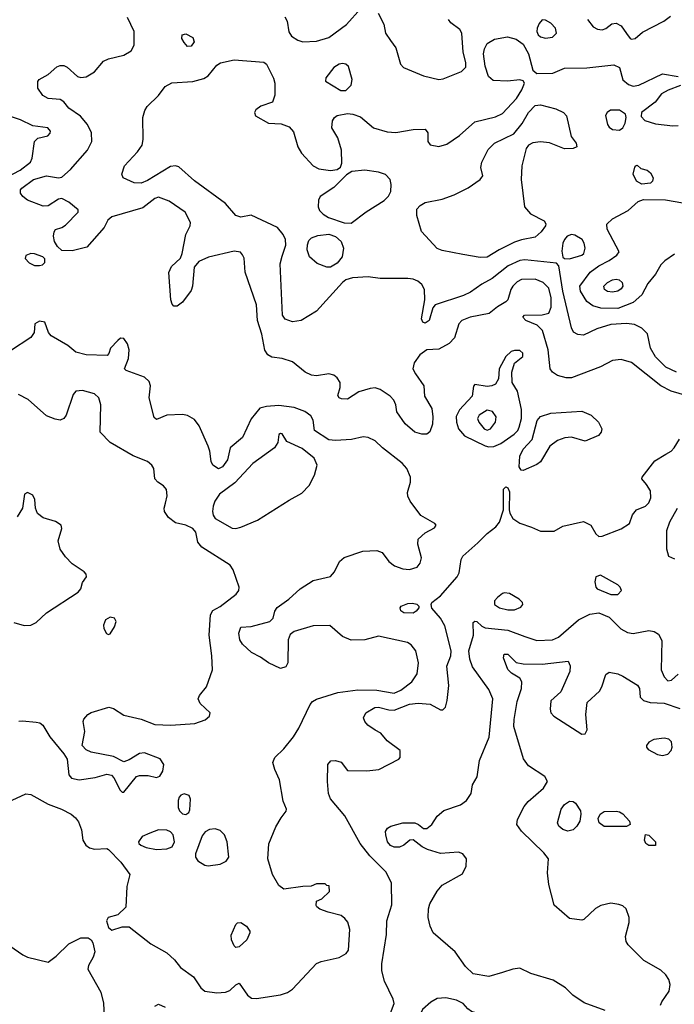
# Model space of a CAD drawing. Extents: x 1173079 to 1307053, y 522583 to 678478.
# Tile 90 of 256: x 1205359 to 1209163, y 556530 to 562254. Entities that reach past the tile are written whole.
import ezdxf

# ---------------------------------------------------------------- set-up
doc = ezdxf.new("R2010")
doc.units = 0

msp = doc.modelspace()

# ---------------------------------------------------------------- linework, layer by layer
at = {"layer": '0CON20XD'}
for points in [[(1205850, 561045), (1205749.3, 560930.7), (1205665, 560910.4), (1205605, 560912.5), (1205578.9, 560935), (1205562.1, 560965), (1205555.4, 560994.6), (1205559.1, 561020.9), (1205566.8, 561033.2), (1205605, 561046.2), (1205625, 561060), (1205700, 561135), (1205698.9, 561148.9), (1205645, 561193.8), (1205605, 561214.7), (1205585, 561210), (1205525, 561171.6), (1205495, 561169.1), (1205405, 561203.7), (1205377.1, 561225), (1205363.8, 561245), (1205363.8, 561265), (1205370.9, 561275), (1205439.2, 561325), (1205515, 561346.8), (1205585, 561333.6), (1205605, 561337.9), (1205655, 561382.5), (1205753.6, 561495), (1205778.5, 561545), (1205776.5, 561595), (1205754.2, 561644.2), (1205713.6, 561693.6), (1205645, 561738.6), (1205615, 561775.8), (1205595, 561790), (1205525, 561795.7), (1205493, 561813), (1205464, 561855), (1205463.8, 561895), (1205473.4, 561906.6), (1205525.4, 561934.6), (1205575, 561978.9), (1205595, 561987.9), (1205615, 561987.1), (1205635, 561977.8), (1205695, 561922.9), (1205715, 561918.1), (1205745, 561921.9), (1205795, 561951.4), (1205846.8, 562013.2), (1205875, 562026.4), (1205965, 562047.5), (1206006.9, 562073.1), (1206024.4, 562105.6), (1206024.3, 562185), (1205985, 562266.7)], [(1206900.1, 562270.1), (1206914.5, 562245), (1206923, 562183), (1206937.9, 562157.9), (1206975, 562134.3), (1207005, 562124.2), (1207085, 562129.4), (1207155, 562150), (1207258.6, 562225), (1207342.2, 562317.8)], [(1207442.3, 562292.3), (1207475, 562227.5), (1207485.6, 562175), (1207515, 562132.9), (1207545, 562090), (1207572.2, 561995), (1207590.6, 561975), (1207705, 561928.1), (1207794.5, 561905.5), (1207820.9, 561909.1), (1207927.5, 561952.5), (1207952.1, 561977.9), (1207952.7, 562005), (1207936.4, 562065), (1207928.9, 562175), (1207917.1, 562197.1), (1207864.5, 562234.5), (1207852, 562255)], [(1208658.6, 562255), (1208692.4, 562212.4), (1208717.6, 562197.6), (1208745, 562194.3), (1208765, 562201.9), (1208801.1, 562228.9), (1208825, 562232.9), (1208855, 562217.5), (1208885, 562172.5), (1208906.2, 562145), (1208915, 562140.6), (1208935, 562144.4), (1208978.3, 562181.7), (1209101.9, 562245), (1209141.9, 562275)], [(1208415, 562145.6), (1208455, 562152.2), (1208478.1, 562175), (1208472.5, 562205), (1208445, 562233.8), (1208415, 562250), (1208395, 562252.5), (1208377.7, 562232.3), (1208365.8, 562205), (1208364.5, 562185), (1208372.9, 562165), (1208385, 562154.4), (1208415, 562145.6)], [(1209175.4, 560204.6), (1209115, 560233.9), (1209054.4, 560294.4), (1209024.6, 560345), (1209007.8, 560427.8), (1208975, 560459.6), (1208931.2, 560481.2), (1208885, 560488.1), (1208795, 560481.2), (1208712.7, 560457.2), (1208635, 560419.2), (1208603, 560423), (1208576.8, 560436.8), (1208565, 560462.5), (1208516.3, 560676.3), (1208491.9, 560821.9), (1208478.3, 560838.3), (1208295, 560856.8), (1208265, 560854.2), (1208197.5, 560822.5), (1208105, 560749.1), (1208044.3, 560715.7), (1207979.5, 560670.5), (1207938.9, 560651.1), (1207774.3, 560595.7), (1207760.6, 560579.4), (1207738.1, 560505), (1207715, 560488.6), (1207702.5, 560495), (1207694.5, 560515), (1207714.4, 560625), (1207711.1, 560685), (1207695.6, 560715), (1207672.9, 560732.9), (1207645, 560744.6), (1207615, 560748.5), (1207455, 560749.5), (1207385, 560759.5), (1207293.6, 560753.6), (1207255, 560740.7), (1207234.5, 560725.5), (1207085, 560559.6), (1206995, 560504.5), (1206945, 560496.9), (1206902.4, 560512.4), (1206885.7, 560535.7), (1206873.8, 560835), (1206885, 560878.8), (1206905, 560943.3), (1206904, 560975), (1206890.4, 561005), (1206856.7, 561045), (1206705, 561118), (1206645, 561105.6), (1206615, 561114.4), (1206554.8, 561184.7), (1206375, 561317.1), (1206285, 561399.1), (1206264.6, 561404.6), (1206235, 561400), (1206101.7, 561318.3), (1206065, 561304.1), (1206025, 561306.1), (1205960.8, 561335), (1205952.9, 561355), (1205968.6, 561405), (1206044.5, 561485), (1206070.9, 561525), (1206076.4, 561556.4), (1206075.8, 561685.8), (1206085.6, 561725), (1206100.6, 561749.4), (1206166.4, 561813.6), (1206204.5, 561865.5), (1206243.6, 561886.4), (1206365, 561893.3), (1206428.9, 561911.1), (1206455, 561927.5), (1206505, 561988.8), (1206526.8, 562003.2), (1206605, 562020.4), (1206777.5, 562007.5), (1206794.1, 561994.1), (1206834.4, 561914.4), (1206841.4, 561885), (1206842.5, 561815), (1206828, 561775), (1206760, 561750), (1206731.1, 561728.9), (1206722.9, 561715), (1206730, 561695), (1206805, 561651.1), (1206878.9, 561648.9), (1206925, 561630), (1206951.3, 561601.3), (1206975.5, 561515), (1206997, 561477), (1207064.4, 561405), (1207096.7, 561386.7), (1207166.2, 561376.2), (1207205, 561381.9), (1207224.5, 561395.5), (1207230.7, 561419.3), (1207229.2, 561495), (1207207.2, 561567.2), (1207173.1, 561625), (1207176.9, 561665), (1207189.2, 561685), (1207204.1, 561695.9), (1207265, 561708.4), (1207295.3, 561705.3), (1207339.8, 561689.8), (1207415, 561625.6), (1207495, 561601.2), (1207545, 561598.2), (1207645, 561614.3), (1207715, 561617.1), (1207730.8, 561595), (1207731.2, 561545), (1207745, 561526.7), (1207795, 561515.7), (1207840.7, 561529.3), (1207915, 561580), (1208005, 561660), (1208125, 561689.6), (1208165, 561708.9), (1208245.6, 561795), (1208276.9, 561845), (1208292, 561885), (1208285, 561898.8), (1208265, 561904.3), (1208193.7, 561896.3), (1208110.8, 561900.8), (1208083.1, 561923.1), (1208063.7, 561983.7), (1208054.8, 562055.2), (1208060.2, 562085), (1208075, 562114.5), (1208118.7, 562141.3), (1208193.6, 562153.6), (1208245, 562140.9), (1208285, 562112.1), (1208315.8, 562055), (1208340.4, 561960.4), (1208365, 561941.4), (1208457.7, 561942.3), (1208525, 561971.2), (1208655, 561974), (1208811.7, 561991.7), (1208844.2, 561975), (1208863.6, 561903.6), (1208896.3, 561876.3), (1208925, 561866.9), (1208956.5, 561873.5), (1209095, 561939.2), (1209185, 561922.5)], [(1206335, 562097.5), (1206315, 562120), (1206301.2, 562145), (1206303.6, 562166.4), (1206325, 562171.2), (1206365, 562150), (1206373.3, 562125), (1206355, 562100), (1206335, 562097.5)], [(1207255, 561842.9), (1207285, 561873.8), (1207290.9, 561905), (1207270.5, 561980.5), (1207255, 561995.6), (1207235, 561999.5), (1207215, 561994.4), (1207184, 561975), (1207137.5, 561915), (1207137, 561897), (1207225, 561842.9), (1207255, 561842.9)], [(1209199.7, 561870.3), (1209127, 561843), (1209088.3, 561821.7), (1209052, 561775), (1208972.9, 561715), (1208970.3, 561690.3), (1208993, 561667), (1209055, 561648.9), (1209154.3, 561635.7), (1209185, 561638.9)], [(1208035, 560871.8), (1207935, 560888.8), (1207815, 560911.1), (1207785, 560923.8), (1207695, 561022.5), (1207667.3, 561115), (1207667.9, 561152.1), (1207686, 561174), (1207715, 561191.8), (1207815, 561211.1), (1207884.5, 561235.5), (1207965, 561277.1), (1208036, 561325), (1208050, 561345), (1208040, 561395), (1208044, 561425), (1208081.7, 561498.3), (1208119.2, 561535), (1208230.6, 561589.4), (1208279, 561651), (1208315.9, 561715), (1208355, 561754.7), (1208385, 561759.4), (1208474.5, 561735.5), (1208520, 561715), (1208537.8, 561695), (1208564.2, 561574.2), (1208592.5, 561535), (1208596.1, 561513.9), (1208576.1, 561503.9), (1208525, 561503.8), (1208437.7, 561537.7), (1208385, 561544), (1208341.4, 561538.6), (1208316.7, 561523.3), (1208303.3, 561505), (1208276.7, 561405), (1208272.5, 561325), (1208293.6, 561165), (1208327.1, 561125), (1208406.9, 561085), (1208416.9, 561066.9), (1208415.4, 561055), (1208390.5, 561019.5), (1208355, 560988.9), (1208275, 560974.7), (1208235, 560959.4), (1208145, 560916.2), (1208075, 560872.7), (1208035, 560871.8)], [(1205285, 561338.6), (1205361.7, 561378.3), (1205421.2, 561425), (1205431.9, 561448.1), (1205446, 561545), (1205465, 561564), (1205522.1, 561577.9), (1205536.4, 561593.6), (1205538.6, 561605), (1205523.8, 561625), (1205435, 561636.9), (1205365, 561670.8), (1205305, 561690.9)], [(1208845, 561611.5), (1208864.2, 561625), (1208877.4, 561652.6), (1208884.4, 561685), (1208879.4, 561705), (1208845, 561727.9), (1208792, 561728), (1208772.5, 561715), (1208763.4, 561696.6), (1208775.6, 561645), (1208785, 561629.2), (1208805, 561614.5), (1208845, 561611.5)], [(1208975, 561296.7), (1208944.1, 561314.1), (1208923.8, 561355), (1208933, 561397), (1208940, 561405), (1208947, 561407), (1208968.3, 561388.3), (1209005, 561378.8), (1209025, 561363.3), (1209040, 561335), (1209036.7, 561315), (1209025, 561303.3), (1208975, 561296.7)], [(1207285, 561071.1), (1207372.7, 561137.3), (1207476.7, 561203.3), (1207502.1, 561227.9), (1207515.7, 561255.7), (1207518.6, 561295), (1207511.4, 561325), (1207485, 561354.4), (1207445, 561368.2), (1207365, 561378.7), (1207289.5, 561370.5), (1207257.6, 561352.4), (1207185, 561278.9), (1207104.5, 561225.5), (1207095.6, 561204.4), (1207094.5, 561165), (1207102.5, 561145), (1207122.4, 561122.4), (1207153.9, 561103.9), (1207245, 561072.1), (1207285, 561071.1)], [(1209237.2, 560067.2), (1209144.8, 560094.8), (1209084.8, 560124.8), (1208915, 560260), (1208855, 560278.5), (1208805, 560272.5), (1208735, 560235.4), (1208565, 560172.4), (1208535, 560172.4), (1208485, 560185.3), (1208455, 560204.6), (1208442.8, 560225), (1208430.8, 560335), (1208396.6, 560446.6), (1208367.1, 560477.1), (1208300, 560505), (1208283.3, 560525), (1208293.6, 560536.4), (1208395, 560537.5), (1208435, 560548), (1208447.9, 560582.1), (1208447.1, 560637.1), (1208435, 560692.9), (1208401.1, 560725), (1208355, 560745.3), (1208275, 560742.8), (1208250, 560730), (1208224.6, 560705), (1208212.7, 560685), (1208195.7, 560624.3), (1208185, 560613.8), (1208135, 560584), (1208087.5, 560545), (1207976.3, 560523.7), (1207928, 560505), (1207911.9, 560485), (1207885.6, 560405), (1207855, 560370.6), (1207795, 560338.9), (1207725, 560333.8), (1207685.5, 560305), (1207651.9, 560258.1), (1207644.5, 560225), (1207658.5, 560195), (1207707.5, 560125), (1207710.8, 560065), (1207754.4, 559994.4), (1207760.9, 559945), (1207758.3, 559901.7), (1207742.6, 559857.4), (1207725.5, 559844.5), (1207695.7, 559844.3), (1207655, 559855.8), (1207599.2, 559905), (1207551.4, 559975), (1207545.7, 560015), (1207532.6, 560042.6), (1207511.4, 560065), (1207455, 560103.3), (1207425, 560113.1), (1207395, 560110.6), (1207329.3, 560090.7), (1207265, 560048.1), (1207229.7, 560049.7), (1207215.8, 560055.8), (1207208.3, 560068.3), (1207222.5, 560115), (1207221.4, 560145), (1207205, 560171.2), (1207185, 560188), (1207155, 560195.8), (1207085, 560182.9), (1207055, 560188.1), (1207018.8, 560205), (1206945.6, 560265.6), (1206885, 560284.3), (1206825, 560291.4), (1206800.8, 560305), (1206783.5, 560333.5), (1206767.3, 560425), (1206740.3, 560505), (1206735.3, 560595.3), (1206668.7, 560785), (1206663.4, 560866.6), (1206655, 560887.5), (1206641.5, 560901.5), (1206605, 560908.7), (1206456.6, 560873.4), (1206401.1, 560848.9), (1206372.9, 560815), (1206364.4, 560705), (1206355, 560678.8), (1206305, 560611.2), (1206275, 560588.8), (1206255, 560588.8), (1206245, 560600), (1206238.1, 560625), (1206225.4, 560784.6), (1206241.9, 560818.1), (1206293.4, 560866.6), (1206304.3, 560895), (1206325.5, 561004.5), (1206350.8, 561055), (1206352, 561075), (1206320, 561135), (1206228.6, 561198.6), (1206165, 561222.2), (1206145, 561214.4), (1206075, 561160.5), (1205895, 561108), (1205872.4, 561087.6), (1205850, 561045)], [(1209165, 560890.5), (1209108.3, 560851.7), (1209085, 560828), (1209053.5, 560775), (1209009.2, 560720.8), (1208975, 560653.5), (1208925, 560609.3), (1208835, 560575.7), (1208737, 560577), (1208690.1, 560590.1), (1208654.8, 560614.8), (1208618.5, 560675), (1208614.6, 560705), (1208674.6, 560785), (1208725, 560822.1), (1208784.3, 560854.3), (1208830, 560885), (1208843.3, 560905), (1208772.5, 561035), (1208770.5, 561065), (1208804.8, 561095.2), (1208895.7, 561145), (1208952.7, 561197.3), (1208985, 561208), (1209113, 561207), (1209258.3, 561181.7)], [(1207165, 560814.7), (1207145, 560815.3), (1207087.1, 560837.1), (1207043.5, 560875), (1207029.5, 560915), (1207031.5, 560945), (1207040, 560970), (1207054.7, 560985.3), (1207091.4, 560998.6), (1207155, 561006), (1207195, 560994.2), (1207226.8, 560965), (1207241.1, 560925), (1207232.5, 560875), (1207205, 560838.2), (1207165, 560814.7)], [(1208555, 560864.4), (1208625, 560884.3), (1208636.9, 560895), (1208645.5, 560925), (1208640, 560955), (1208628, 560975), (1208585, 561000.6), (1208565, 561004.4), (1208541.4, 560995), (1208524.4, 560975), (1208515.6, 560955), (1208508.8, 560908.8), (1208515, 560873.3), (1208525.9, 560865.9), (1208555, 560864.4)], [(1205475, 560824), (1205491.2, 560828.8), (1205505, 560842.5), (1205505, 560862.5), (1205493.8, 560875), (1205445, 560892.5), (1205425, 560894), (1205395, 560882.5), (1205391.2, 560865), (1205415, 560840), (1205445, 560824.3), (1205475, 560824)], [(1208805, 560669.7), (1208774.3, 560674.3), (1208758.6, 560685), (1208754.4, 560705), (1208775, 560725.4), (1208805, 560740.9), (1208825, 560745.5), (1208842, 560742), (1208859.5, 560725), (1208864.5, 560705), (1208855, 560688.5), (1208835, 560674.7), (1208805, 560669.7)], [(1205265, 557694), (1205395, 557754.2), (1205425, 557749.4), (1205525, 557693.2), (1205602, 557665), (1205658, 557635), (1205684.5, 557614.5), (1205701.3, 557591.3), (1205718.6, 557545), (1205726.9, 557485), (1205744.3, 557455), (1205765, 557440.5), (1205795, 557432.5), (1205865, 557435.8), (1205875, 557430.8), (1205946.5, 557356.5), (1206000, 557285), (1205982, 557215), (1205976, 557095), (1205929.3, 557050.7), (1205874.4, 557035), (1205864.6, 557015), (1205875, 556977.5), (1205895, 556961.4), (1205955, 556981.4), (1205995, 556980.8), (1206121.5, 556881.5), (1206215, 556830), (1206259.4, 556789.4), (1206293.7, 556743.7), (1206370.2, 556690.2), (1206412.2, 556625), (1206435, 556607.5), (1206505, 556597.4), (1206555, 556600), (1206579.9, 556610.1), (1206615, 556643.8), (1206635, 556652.5), (1206682.7, 556582.7), (1206705.9, 556565.9), (1206735, 556564.2), (1206875, 556586), (1206915, 556598.9), (1206945, 556617.5), (1207085, 556766.9), (1207111.4, 556778.6), (1207215, 556802.7), (1207256, 556825), (1207270.8, 556845), (1207277.5, 556965), (1207266.8, 557006.8), (1207249.7, 557029.7), (1207226.8, 557046.8), (1207152.5, 557065), (1207104.1, 557084.1), (1207087, 557097), (1207082.5, 557105), (1207085, 557130), (1207115, 557143.3), (1207160, 557185), (1207158.3, 557218.3), (1207145, 557220), (1207135, 557230), (1207085, 557230), (1207053.6, 557216.4), (1207005, 557215.8), (1206895, 557200), (1206865, 557220), (1206829.1, 557285), (1206801.5, 557375), (1206806.8, 557463.2), (1206848.7, 557561.3), (1206878, 557615), (1206907, 557653), (1206909.2, 557665), (1206891.3, 557711.3), (1206870, 557835), (1206841.4, 557895), (1206830.6, 557935), (1206842.5, 557965), (1206895, 558014.3), (1206950, 558085), (1206980.6, 558135), (1207046.7, 558273.3), (1207060.5, 558289.5), (1207085, 558303.8), (1207207.9, 558342.1), (1207325, 558357.6), (1207435, 558357), (1207535, 558339.5), (1207575, 558355.8), (1207637.8, 558405), (1207668.8, 558451.2), (1207676.2, 558515), (1207661.9, 558585), (1207635, 558620), (1207613, 558633), (1207445, 558670), (1207365, 558649.4), (1207285, 558647.1), (1207235, 558667.5), (1207161.4, 558731.4), (1207065, 558730.3), (1206953.6, 558696.4), (1206930.5, 558679.5), (1206920.3, 558649.7), (1206917.5, 558515), (1206905, 558492.5), (1206875, 558481.4), (1206805, 558514.3), (1206758.5, 558548.5), (1206705.8, 558575), (1206655, 558624), (1206638.5, 558648.5), (1206632.1, 558687.9), (1206645, 558723.3), (1206705, 558725.8), (1206812.5, 558755), (1206832.5, 558775), (1206842.5, 558815), (1206855, 558836.7), (1206924.1, 558885.9), (1206989.4, 558945), (1207065, 558993.8), (1207165, 559017.1), (1207189.4, 559045), (1207217.1, 559105), (1207245, 559126.9), (1207354.1, 559164.1), (1207435, 559168.9), (1207466.2, 559156.2), (1207505, 559104.2), (1207538, 559078), (1207585, 559062.2), (1207625, 559056.9), (1207668.9, 559071.1), (1207686.2, 559093.8), (1207693.7, 559126.3), (1207672.2, 559205), (1207675.5, 559234.5), (1207715, 559271.4), (1207770.5, 559299.5), (1207780, 559315), (1207772.5, 559325), (1207690.9, 559370.9), (1207628.6, 559455), (1207615, 559483.3), (1207613.5, 559505), (1207630.8, 559565), (1207630.8, 559595), (1207610, 559645), (1207582.2, 559675), (1207467.8, 559765), (1207425, 559806), (1207385, 559825.8), (1207355, 559828.1), (1207286.9, 559813.1), (1207195, 559806.7), (1207155, 559812), (1207073.1, 559865), (1207065.6, 559925), (1207050.5, 559950.5), (1207016.3, 559976.3), (1206955, 559999.6), (1206865, 560011.8), (1206794.3, 560005.7), (1206754.2, 559995.8), (1206705, 559932.5), (1206655, 559825.6), (1206582.9, 559765), (1206567.1, 559695), (1206538.6, 559655), (1206515, 559642.9), (1206481.4, 559665), (1206471.4, 559685), (1206464.3, 559745), (1206454.4, 559775), (1206403, 559893), (1206375, 559928.6), (1206335, 559953.1), (1206305, 559959.5), (1206214.5, 559955.5), (1206155, 559930), (1206140.9, 559940.9), (1206112.5, 560055), (1206120, 560125), (1206111.1, 560151.1), (1206085, 560175.7), (1205977.5, 560215), (1205967.5, 560225), (1205990.8, 560285), (1205995.6, 560335), (1205985, 560370), (1205965, 560400), (1205945, 560402.5), (1205930.5, 560389.5), (1205887.5, 560345), (1205877, 560313), (1205867.5, 560302.5), (1205745, 560305.5), (1205685, 560321.5), (1205639.5, 560359.5), (1205542.9, 560415), (1205527.1, 560435), (1205505, 560496), (1205475, 560502), (1205446.7, 560485), (1205443.8, 560435), (1205423.2, 560406.8), (1205305, 560328.8)], [(1208085, 559770.8), (1208115, 559772.9), (1208155, 559789.4), (1208232.1, 559845), (1208253.1, 559865), (1208262.7, 559885), (1208274.7, 559935), (1208275, 559987.5), (1208252.9, 560095), (1208222, 560145), (1208218.8, 560205), (1208233.9, 560256.1), (1208283.8, 560295), (1208283.8, 560315), (1208265, 560331.2), (1208235, 560331.2), (1208216.1, 560323.9), (1208183.8, 560295), (1208146.2, 560225), (1208141.2, 560165), (1208124, 560135), (1208103.3, 560125), (1208075, 560121.2), (1208005, 560133.8), (1207997.3, 560122.7), (1207989.1, 560065), (1207915.9, 559985), (1207896.2, 559946.2), (1207897.1, 559915), (1207909.1, 559875), (1207945.1, 559835.1), (1208065, 559776.7), (1208085, 559770.8)], [(1205354.4, 558175.6), (1205375, 558178.1), (1205455, 558171.1), (1205475.6, 558165.6), (1205492.9, 558152.9), (1205535.4, 558085.4), (1205616.8, 557986.8), (1205635.7, 557955.7), (1205644.2, 557865), (1205661.2, 557845), (1205704.4, 557834.4), (1205798, 557848), (1205865, 557867.1), (1205892.7, 557862.7), (1205907, 557847), (1205943.8, 557775), (1205955, 557763.3), (1205965, 557763.3), (1206037.5, 557855), (1206055, 557860.8), (1206105, 557860.8), (1206155, 557848), (1206174.1, 557855.9), (1206192, 557885), (1206197.1, 557925), (1206175, 557957.5), (1206085, 557992.5), (1206055, 557988), (1205995, 557950.8), (1205965, 557940), (1205905, 557970.6), (1205775, 557995.8), (1205745, 558008.8), (1205722.5, 558035), (1205738.8, 558115), (1205728.8, 558175), (1205731.7, 558188.3), (1205755.9, 558214.1), (1205775, 558226), (1205876.9, 558256.9), (1205905, 558250), (1205965, 558211.4), (1206065, 558187.8), (1206145, 558156.9), (1206236.9, 558153.1), (1206376.6, 558163.4), (1206436.3, 558183.7), (1206462, 558205), (1206466, 558225), (1206408.3, 558278.3), (1206396.9, 558305), (1206404.3, 558325), (1206445, 558376.2), (1206478.8, 558475), (1206476.8, 558555), (1206459.5, 558675), (1206468, 558795), (1206481.2, 558818.8), (1206525, 558843.1), (1206616.5, 558915), (1206632.1, 558935), (1206634.6, 558955), (1206598.9, 559055), (1206582, 559082), (1206418.1, 559188.1), (1206395, 559216.2), (1206382, 559275), (1206365.6, 559295.6), (1206325, 559316), (1206265, 559328), (1206225, 559359.2), (1206200.8, 559395), (1206199.2, 559415), (1206206.7, 559443.3), (1206215.9, 559485.9), (1206211.7, 559521.7), (1206195, 559543.3), (1206161.2, 559565), (1206144, 559585), (1206138.8, 559645), (1206128, 559665), (1206101.2, 559685), (1206017.9, 559717.9), (1205885.6, 559795.6), (1205827.5, 559855), (1205830.4, 560015), (1205818.5, 560055), (1205795, 560078.5), (1205725, 560098.5), (1205685, 560094.2), (1205670, 560075), (1205629.1, 559955), (1205615, 559935.6), (1205595, 559925.5), (1205565, 559930.9), (1205515, 559951.8), (1205409.4, 560045), (1205352.5, 560075)], [(1208075, 559868.5), (1208095, 559874.5), (1208123.6, 559915), (1208129.1, 559945), (1208106.4, 559976.3), (1208075, 559983.8), (1208030, 559955), (1208019.5, 559935), (1208027.8, 559915), (1208059.2, 559875), (1208075, 559868.5)], [(1208285, 559633.3), (1208272.5, 559635), (1208262, 559655), (1208265.9, 559715.9), (1208285, 559757.5), (1208336.8, 559813.2), (1208366.2, 559923.8), (1208385, 559947.5), (1208445, 559966.7), (1208625, 559978.2), (1208680, 559955), (1208722.9, 559915), (1208741.4, 559875), (1208738.6, 559855), (1208723.6, 559836.4), (1208645, 559804.4), (1208565, 559827.5), (1208527.2, 559822.8), (1208485, 559808.1), (1208440, 559775), (1208385, 559684), (1208365, 559667.5), (1208285, 559633.3)], [(1206615, 559296.4), (1206645, 559304.6), (1206741.9, 559345), (1206925, 559461.1), (1206999.1, 559500.9), (1207041.9, 559545), (1207072.5, 559605), (1207087.5, 559665), (1207071.5, 559705), (1207001.2, 559761.2), (1206911.9, 559801.9), (1206885, 559846), (1206875, 559848.8), (1206865, 559842.5), (1206860, 559795), (1206839.2, 559765), (1206715, 559673.8), (1206609, 559561), (1206519.5, 559495), (1206493.8, 559455), (1206482.7, 559425), (1206480, 559395), (1206483.4, 559373.4), (1206496, 559355), (1206595, 559298.2), (1206615, 559296.4)], [(1207501.7, 556448.3), (1207536, 556535), (1207530.3, 556560.3), (1207478.5, 556665), (1207462.9, 556725), (1207464.2, 556765.8), (1207490, 556935), (1207492.4, 557015), (1207520.9, 557109.1), (1207520.5, 557235), (1207488.8, 557298.8), (1207393.4, 557393.4), (1207337.3, 557465), (1207249.2, 557625), (1207165.4, 557725.4), (1207154.5, 557755), (1207147.5, 557825), (1207149.2, 557925), (1207167.5, 557945), (1207195, 557947.1), (1207227.1, 557937.1), (1207265, 557890), (1207376.7, 557886.7), (1207445.4, 557894.6), (1207562.5, 557955), (1207570, 557965), (1207570, 558005), (1207495, 558062.5), (1207457, 558107), (1207425, 558124.3), (1207382, 558152), (1207364, 558175), (1207357.5, 558195), (1207370.8, 558225), (1207424, 558255), (1207445, 558257.2), (1207505, 558241.6), (1207535, 558240.6), (1207625, 558274.2), (1207675, 558280.5), (1207744.1, 558274.1), (1207805, 558241.4), (1207818.1, 558241.9), (1207833.5, 558256.5), (1207844.1, 558295.9), (1207853.6, 558383.6), (1207840.9, 558495), (1207864.5, 558555), (1207866.9, 558585), (1207830.2, 558730.2), (1207805.5, 558775.5), (1207755, 558833.3), (1207750, 558855), (1207755, 558866), (1207804.5, 558905.5), (1207900.8, 559015), (1207912.4, 559037.6), (1207924.4, 559115), (1207934.4, 559135), (1208021.7, 559211.7), (1208075, 559267.1), (1208125.8, 559305), (1208147.2, 559332.8), (1208170, 559405), (1208170, 559525), (1208185, 559537.5), (1208195, 559532.5), (1208205, 559510), (1208204.1, 559404.1), (1208207.1, 559385), (1208224.2, 559355), (1208265, 559326.7), (1208334.3, 559304.3), (1208385, 559280), (1208465, 559280), (1208515, 559309.2), (1208635, 559336.4), (1208679.2, 559315), (1208708, 559265), (1208725, 559250), (1208745, 559252), (1208855, 559294.2), (1208903.3, 559325), (1208920, 559375), (1208943.3, 559405), (1208995, 559426), (1209015.7, 559445), (1209026.7, 559475), (1209024.5, 559514.5), (1209002.4, 559552.4), (1208973.9, 559583.9), (1208976.7, 559595), (1209050.2, 559689.8), (1209115, 559727.8), (1209144.6, 559745.4), (1209162.9, 559765), (1209194.4, 559815)], [(1205385, 558731.9), (1205425, 558734.4), (1205455, 558749.4), (1205515, 558805.6), (1205698.8, 558925), (1205714, 558945), (1205725, 558982.5), (1205746.7, 559015), (1205745, 559030), (1205733.3, 559045), (1205665, 559091.2), (1205625, 559131.2), (1205595, 559176), (1205582.3, 559225), (1205604.3, 559295), (1205600, 559315), (1205566.6, 559336.6), (1205495, 559358.1), (1205462.4, 559382.4), (1205452, 559415), (1205447.5, 559465), (1205435, 559490), (1205405, 559505.8), (1205386.7, 559495), (1205376.2, 559415), (1205345, 559363.3)], [(1209167.3, 559117.3), (1209132.3, 559132.3), (1209120.8, 559175), (1209120, 559285), (1209138, 559335), (1209181.2, 559415)], [(1208835, 558912.5), (1208855.5, 558935), (1208848.5, 558955), (1208835, 558968.9), (1208735, 559023.8), (1208706.7, 559015), (1208702, 558985), (1208708, 558955), (1208716, 558945), (1208795, 558913.1), (1208835, 558912.5)], [(1208195, 558823.2), (1208235, 558823.5), (1208272.1, 558837.9), (1208282.5, 558855), (1208280.8, 558865), (1208262, 558885), (1208205, 558918.6), (1208177.3, 558922.7), (1208165, 558917.5), (1208135, 558895.7), (1208118.6, 558875), (1208119.2, 558855), (1208148, 558835), (1208195, 558823.2)], [(1207645, 558804.2), (1207592.5, 558805), (1207575, 558817.5), (1207571.2, 558835), (1207576.7, 558845), (1207615, 558860.9), (1207642.5, 558862.5), (1207666.2, 558856.2), (1207678.8, 558845), (1207678.8, 558835), (1207663.3, 558815), (1207645, 558804.2)], [(1205875, 558680), (1205885, 558684), (1205910.6, 558725), (1205920, 558755), (1205910, 558775), (1205885, 558781.4), (1205857.5, 558765), (1205845.6, 558735), (1205848.6, 558715), (1205864, 558685), (1205875, 558680)], [(1208761.2, 556495), (1208639.7, 556539.7), (1208573.8, 556583.8), (1208532, 556625), (1208460.3, 556670.3), (1208329.7, 556709.7), (1208265, 556740), (1208225, 556734), (1208165.5, 556714.5), (1208085, 556692.2), (1207995, 556708.1), (1207950.3, 556750.3), (1207890, 556835), (1207761.4, 556945), (1207744.3, 556985), (1207732.9, 557035), (1207734.3, 557085), (1207743.1, 557115), (1207785, 557187.5), (1207815, 557221.9), (1207932, 557288), (1207953.9, 557333.9), (1207956.1, 557376.1), (1207933.9, 557403.9), (1207910, 557415), (1207805, 557407.1), (1207729.7, 557429.7), (1207698.8, 557445), (1207645, 557486.7), (1207626.4, 557483.6), (1207591.2, 557455), (1207566.2, 557443.8), (1207535, 557443.6), (1207515, 557452.5), (1207497.5, 557475), (1207486.9, 557515), (1207485.8, 557535), (1207496.8, 557553.2), (1207516.7, 557565), (1207585, 557584.3), (1207655, 557584.2), (1207676.7, 557575), (1207705, 557551.2), (1207725, 557551.2), (1207754, 557575), (1207785, 557623.8), (1207824.2, 557655.8), (1207920.7, 557689.3), (1207955.8, 557715), (1207982.5, 557755), (1207991.2, 557805), (1208017.1, 557852.9), (1208031.8, 557948.2), (1208087.6, 558082.4), (1208108.7, 558305), (1208085, 558360), (1207991.5, 558491.5), (1207975.7, 558535.7), (1207969.6, 558585), (1207995.6, 558675), (1207995, 558748.8), (1208005, 558757.5), (1208015, 558755.7), (1208045, 558728), (1208065, 558718.6), (1208195, 558705.3), (1208295, 558667.6), (1208365, 558644.7), (1208455, 558648), (1208490, 558665), (1208605.9, 558764.1), (1208672.6, 558797.4), (1208725, 558805.9), (1208785, 558781.5), (1208852.6, 558712.6), (1208891, 558691), (1208925, 558686.4), (1209015, 558702.9), (1209046.4, 558696.4), (1209071.8, 558681.8), (1209090, 558645), (1209086.2, 558475), (1209105, 558433.3), (1209125, 558411.2), (1209146.1, 558413.9), (1209185, 558450)], [(1205325, 558748.9), (1205385, 558731.9)], [(1209083.9, 556526.1), (1209090, 556545), (1209134.1, 556605.9), (1209139.4, 556645), (1209131.9, 556675), (1209115, 556700.8), (1209085, 556728.6), (1208985.6, 556785), (1208895.7, 556875.7), (1208884.2, 556895), (1208880.6, 556925), (1208900.6, 557005), (1208900.6, 557035), (1208884, 557085), (1208865, 557102), (1208841.1, 557111.1), (1208795, 557117.8), (1208736.7, 557105), (1208705, 557087.5), (1208636.9, 557023.1), (1208625, 557020), (1208555, 557029.2), (1208465.5, 557105.5), (1208433.4, 557226.6), (1208427.1, 557295), (1208432, 557375), (1208405, 557410.8), (1208275, 557535.7), (1208249.2, 557575), (1208252.5, 557605), (1208290.2, 557679.8), (1208315, 557710), (1208403, 557787), (1208427.1, 557825), (1208411.4, 557855), (1208316.9, 557916.9), (1208286.3, 557956.3), (1208231.1, 558145), (1208232.2, 558185), (1208250.2, 558289.8), (1208275.8, 558365), (1208278, 558405), (1208265.9, 558425.9), (1208216.7, 558455), (1208195, 558476.2), (1208170, 558545), (1208175, 558566.2), (1208196.7, 558565), (1208245, 558518), (1208285, 558508.6), (1208395, 558507.3), (1208547.5, 558525), (1208557.3, 558497.3), (1208555.5, 558464.5), (1208504.4, 558345.6), (1208446.7, 558295), (1208442, 558245), (1208446, 558225), (1208464, 558205), (1208625, 558099.5), (1208645, 558101.9), (1208656.2, 558125), (1208649.4, 558215), (1208656, 558285), (1208728.9, 558351.1), (1208742.9, 558375), (1208765, 558447.5), (1208785, 558460), (1208835, 558450.6), (1208865, 558437.5), (1208950, 558385), (1208960.8, 558365), (1208964.3, 558315), (1208985, 558296.9), (1209022.5, 558285), (1209105, 558281.1), (1209195, 558249.6)], [(1209095, 557976.2), (1209125, 557984.5), (1209144.5, 558005), (1209150.8, 558025), (1209146.4, 558056.4), (1209131.7, 558071.7), (1209105, 558077.3), (1209045, 558069.5), (1209015.4, 558054.6), (1209001.9, 558035), (1209001.1, 558025), (1209011.3, 558011.3), (1209065, 557982.5), (1209095, 557976.2)], [(1206325, 557633.3), (1206342.5, 557645), (1206348.8, 557661.2), (1206351.7, 557721.7), (1206343.9, 557743.9), (1206315, 557753.8), (1206295, 557746.7), (1206286.7, 557735), (1206280, 557715), (1206280, 557675), (1206287.5, 557655), (1206305, 557637.5), (1206325, 557633.3)], [(1208545, 557537.5), (1208516.2, 557546.2), (1208491.4, 557565), (1208484.4, 557585), (1208505.4, 557665), (1208525, 557691.5), (1208555, 557711.5), (1208575, 557708.9), (1208588.9, 557698.9), (1208618.9, 557655), (1208621.1, 557635), (1208613.5, 557595), (1208597.8, 557565), (1208575, 557544.5), (1208545, 557537.5)], [(1208885, 557563.8), (1208755, 557564), (1208727.5, 557585), (1208720.7, 557609.3), (1208732.5, 557635), (1208755, 557650), (1208825, 557653.8), (1208845, 557648.8), (1208865, 557636.7), (1208903.3, 557595), (1208907.5, 557575), (1208885, 557563.8)], [(1206155, 557430), (1206215, 557433.1), (1206245, 557446.2), (1206258.8, 557475), (1206251.2, 557515), (1206235, 557533.3), (1206215, 557543.3), (1206165, 557543.8), (1206115, 557525.7), (1206072, 557505), (1206050, 557475), (1206052, 557465), (1206063.8, 557455), (1206095, 557441.8), (1206155, 557430)], [(1206455, 557335.5), (1206525, 557344.3), (1206558.3, 557361.7), (1206574, 557385), (1206565.4, 557475.4), (1206549.4, 557515), (1206525, 557541.4), (1206495, 557550), (1206463, 557547), (1206437, 557533), (1206419.7, 557510.3), (1206381.9, 557405), (1206380.6, 557385), (1206395, 557364.4), (1206435, 557338.2), (1206455, 557335.5)], [(1209055, 557453.3), (1209015.9, 557454.1), (1208998, 557465), (1208990, 557485), (1208995, 557517.5), (1209015, 557513.3), (1209053.3, 557475), (1209055, 557453.3)], [(1206615, 556860), (1206605, 556870), (1206589.2, 556905), (1206588.8, 556931.2), (1206615, 556993.3), (1206625, 557003.3), (1206645, 557006.2), (1206676.7, 556985), (1206695.8, 556955.8), (1206696, 556945), (1206680, 556905), (1206635, 556863.3), (1206615, 556860)], [(1205277.6, 556887.6), (1205377.7, 556817.7), (1205405.6, 556804.4), (1205525, 556774.3), (1205570.9, 556809.1), (1205645, 556882), (1205715, 556916), (1205756.8, 556916.8), (1205773.8, 556905), (1205785, 556886.7), (1205795.6, 556835), (1205787.1, 556805), (1205758.6, 556755), (1205755.7, 556735), (1205830.9, 556600.9), (1205845.9, 556535.9), (1205849.6, 556455)], [(1207835, 556382.9), (1208015, 556441.2), (1208085, 556433.3), (1208102.5, 556445), (1208102.5, 556455), (1208097.5, 556465), (1208080, 556475), (1208015, 556478.8), (1207985, 556488), (1207963, 556503), (1207936.2, 556535), (1207896.7, 556555), (1207835, 556568.5), (1207785.5, 556564.5), (1207747.6, 556542.4), (1207700.9, 556499.1), (1207688, 556475), (1207690, 556455), (1207738.8, 556408.8), (1207795, 556384.3), (1207835, 556382.9)], [(1206145, 556520), (1206165, 556531.2), (1206204.5, 556514.5)]]:
    msp.add_lwpolyline(points, dxfattribs=at)

doc.saveas('drawing.dxf')
